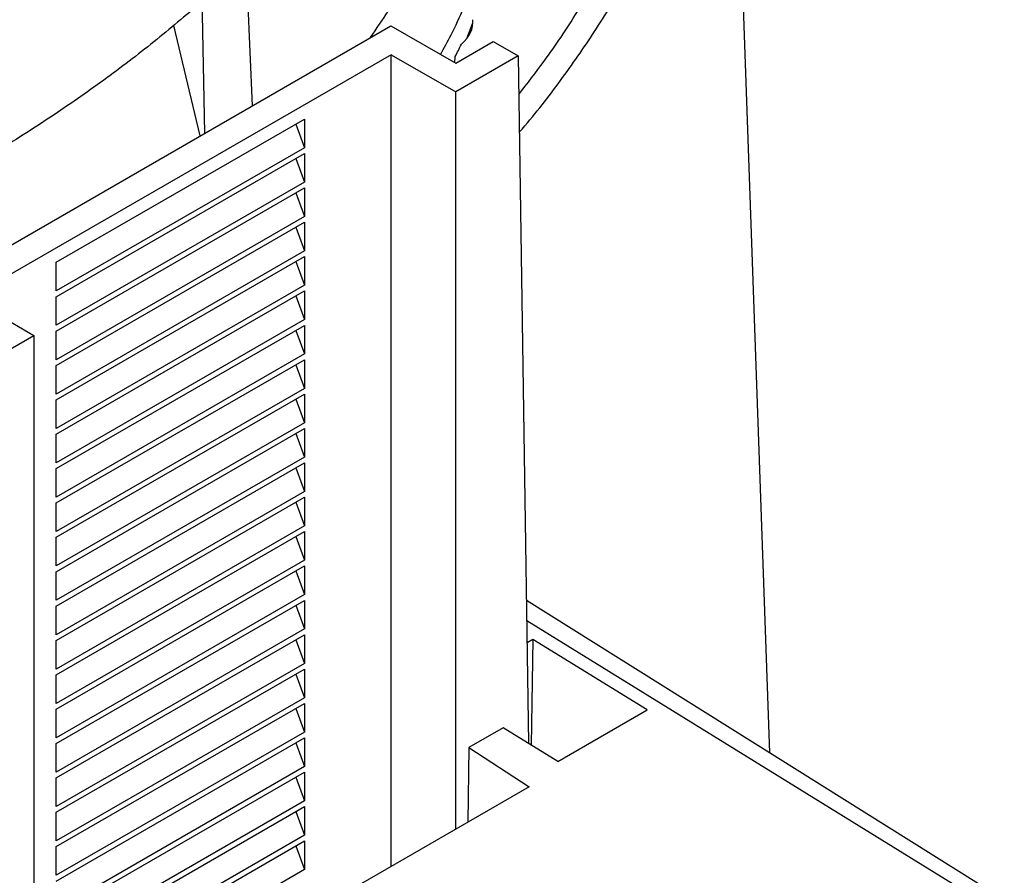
# Model space of a CAD drawing. Header units: millimetres. Extents: x 224 to 956, y 38 to 794.
# Tile 121 of 130: x 915 to 943, y 675 to 699. Entities that reach past the tile are written whole.
import ezdxf

# ---------------------------------------------------------------- set-up
doc = ezdxf.new("R2010")
doc.units = ezdxf.units.MM

msp = doc.modelspace()

# ---------------------------------------------------------------- linework, layer by layer
at = {"color": 179, "linetype": 'Continuous', "lineweight": 25}
for p, q in [((936.599, 678.287), (935.423, 711.662)), ((921.382, 707.848), (921.851, 696.733)), ((920.498, 695.952), (920.298, 706.842)), ((912.364, 691.256), (925.799, 699.012)), ((919.606, 699.022), (920.359, 695.871)), ((925.799, 699.012), (927.65, 697.943)), ((928.132, 699.082), (927.958, 698.639)), ((928.127, 698.993), (928.137, 699.185)), ((927.65, 697.943), (928.722, 698.562)), ((928.722, 698.562), (929.429, 698.154)), ((925.812, 698.188), (913.791, 691.249)), ((925.812, 698.188), (927.65, 697.127)), ((925.812, 675.05), (925.812, 698.188)), ((927.622, 697.959), (927.64, 698.139)), ((929.429, 698.154), (927.65, 697.127)), ((929.429, 698.154), (929.728, 678.555)), ((927.65, 676.111), (927.65, 697.127)), ((916.266, 692.269), (923.337, 696.351)), ((923.091, 696.209), (923.337, 695.535)), ((923.337, 696.351), (923.337, 695.535)), ((923.337, 695.535), (916.266, 691.453)), ((916.266, 691.289), (923.337, 695.371)), ((923.337, 695.371), (923.337, 694.555)), ((923.091, 695.23), (923.337, 694.555)), ((923.337, 694.555), (916.266, 690.473)), ((916.266, 690.309), (923.337, 694.391)), ((923.091, 694.25), (923.337, 693.575)), ((923.337, 694.391), (923.337, 693.575)), ((923.337, 693.575), (916.266, 689.493)), ((916.266, 689.33), (923.337, 693.412)), ((923.337, 693.412), (923.337, 692.595)), ((923.091, 693.27), (923.337, 692.595)), ((923.337, 692.595), (916.266, 688.513)), ((916.266, 688.35), (923.337, 692.432)), ((923.091, 692.29), (923.337, 691.615)), ((923.337, 692.432), (923.337, 691.615)), ((916.266, 691.453), (916.266, 692.269)), ((923.337, 691.615), (916.266, 687.533)), ((916.266, 687.37), (923.337, 691.452)), ((923.337, 691.452), (923.337, 690.635)), ((913.791, 691.249), (915.629, 690.187)), ((916.266, 690.473), (916.266, 691.289)), ((923.091, 691.31), (923.337, 690.635)), ((923.337, 690.635), (916.266, 686.553)), ((916.266, 686.39), (923.337, 690.472)), ((916.266, 689.493), (916.266, 690.309)), ((923.091, 690.33), (923.337, 689.656)), ((923.337, 690.472), (923.337, 689.656)), ((913.85, 689.16), (915.629, 690.187)), ((915.629, 690.187), (915.629, 671.283)), ((923.337, 689.656), (916.266, 685.573)), ((916.266, 685.41), (923.337, 689.492)), ((923.337, 689.492), (923.337, 688.676)), ((916.266, 688.513), (916.266, 689.33)), ((923.091, 689.35), (923.337, 688.676)), ((923.337, 688.676), (916.266, 684.594)), ((916.266, 684.43), (923.337, 688.512)), ((916.266, 687.533), (916.266, 688.35)), ((923.091, 688.371), (923.337, 687.696)), ((923.337, 688.512), (923.337, 687.696)), ((923.337, 687.696), (916.266, 683.614)), ((916.266, 683.45), (923.337, 687.532)), ((923.337, 687.532), (923.337, 686.716)), ((916.266, 686.553), (916.266, 687.37)), ((923.091, 687.391), (923.337, 686.716)), ((923.337, 686.716), (916.266, 682.634)), ((916.266, 682.471), (923.337, 686.553)), ((916.266, 685.573), (916.266, 686.39)), ((923.091, 686.411), (923.337, 685.736)), ((923.337, 686.553), (923.337, 685.736)), ((923.337, 685.736), (916.266, 681.654)), ((916.266, 681.491), (923.337, 685.573)), ((923.337, 685.573), (923.337, 684.756)), ((916.266, 684.594), (916.266, 685.41)), ((923.091, 685.431), (923.337, 684.756)), ((923.337, 684.756), (916.266, 680.674)), ((916.266, 680.511), (923.337, 684.593)), ((916.266, 683.614), (916.266, 684.43)), ((923.091, 684.451), (923.337, 683.776)), ((923.337, 684.593), (923.337, 683.776)), ((923.337, 683.776), (916.266, 679.694)), ((916.266, 679.531), (923.337, 683.613)), ((923.337, 683.613), (923.337, 682.797)), ((916.266, 682.634), (916.266, 683.45)), ((923.091, 683.471), (923.337, 682.797)), ((923.337, 682.797), (916.266, 678.715)), ((916.266, 678.551), (923.337, 682.633)), ((916.266, 681.654), (916.266, 682.471)), ((923.091, 682.492), (923.337, 681.817)), ((923.337, 682.633), (923.337, 681.817)), ((943.286, 674.097), (929.672, 682.627)), ((923.337, 681.817), (916.266, 677.735)), ((916.266, 677.571), (923.337, 681.653)), ((923.337, 681.653), (923.337, 680.837)), ((916.266, 680.674), (916.266, 681.491)), ((923.091, 681.512), (923.337, 680.837)), ((929.851, 681.521), (929.684, 681.424)), ((929.851, 681.521), (929.805, 678.507)), ((933.103, 679.513), (929.851, 681.521)), ((923.337, 680.837), (916.266, 676.755)), ((916.266, 676.592), (923.337, 680.674)), ((916.266, 679.694), (916.266, 680.511)), ((923.091, 680.532), (923.337, 679.857)), ((923.337, 680.674), (923.337, 679.857)), ((923.337, 679.857), (916.266, 675.775)), ((916.266, 675.612), (923.337, 679.694)), ((923.337, 679.694), (923.337, 678.877)), ((916.266, 678.715), (916.266, 679.531)), ((923.091, 679.552), (923.337, 678.877)), ((930.557, 678.043), (933.103, 679.513)), ((923.337, 678.877), (916.266, 674.795)), ((929.002, 679.003), (928.025, 678.439)), ((930.557, 678.043), (929.002, 679.003)), ((916.266, 674.632), (923.337, 678.714)), ((916.266, 677.735), (916.266, 678.551)), ((923.091, 678.572), (923.337, 677.897)), ((923.337, 678.714), (923.337, 677.897)), ((928.025, 678.439), (927.992, 676.309)), ((928.025, 678.439), (929.745, 677.321)), ((923.337, 677.897), (916.266, 673.815)), ((916.266, 673.652), (923.337, 677.734)), ((923.337, 677.734), (923.337, 676.917)), ((916.266, 676.755), (916.266, 677.571)), ((923.091, 677.592), (923.337, 676.917)), ((929.745, 677.321), (918.358, 670.747)), ((923.337, 676.917), (916.266, 672.835)), ((916.266, 672.672), (923.337, 676.754)), ((916.266, 675.775), (916.266, 676.592)), ((923.091, 676.612), (923.337, 675.938)), ((923.337, 676.754), (923.337, 675.938)), ((923.337, 675.938), (916.266, 671.856)), ((916.534, 671.847), (923.337, 675.774)), ((923.337, 675.774), (923.337, 674.958)), ((916.266, 674.795), (916.266, 675.612)), ((923.091, 675.633), (923.337, 674.958)), ((923.337, 674.958), (917.21, 671.421))]:
    msp.add_line(p, q, dxfattribs=at)
at = {"color": 8, "linetype": 'Continuous', "lineweight": 25}
msp.add_line((942.648, 674.04), (929.675, 682.052), dxfattribs=at)
at = {"color": 179, "linetype": 'Continuous', "lineweight": 25}
for points, knots in [([(929.463, 695.977), (929.516, 696.037), (929.965, 696.547), (930.709, 697.533), (931.687, 698.933), (932.547, 700.359), (933.3, 701.805), (933.942, 703.269), (934.472, 704.748), (934.889, 706.239), (935.191, 707.739), (935.38, 709.245), (935.453, 710.754), (935.412, 712.264), (935.255, 713.772), (934.984, 715.274), (934.599, 716.767), (934.1, 718.25), (933.489, 719.718), (932.767, 721.169), (931.934, 722.601), (930.996, 724.011), (929.941, 725.392), (929.169, 726.335), (928.721, 726.807), (928.692, 726.838)], [0, 0, 0, 0, 0.006397, 0.053553, 0.100709, 0.147865, 0.195021, 0.242177, 0.289333, 0.336489, 0.383645, 0.430801, 0.477958, 0.525114, 0.57227, 0.619426, 0.666582, 0.713738, 0.760894, 0.80805, 0.855206, 0.902362, 0.949519, 0.996675, 1, 1, 1, 1]), ([(929.446, 697.052), (929.691, 697.368), (930.289, 698.136), (931.119, 699.386), (931.95, 700.797), (932.67, 702.228), (933.28, 703.676), (933.777, 705.129), (934.161, 706.585), (934.434, 708.04), (934.599, 709.5), (934.654, 710.972), (934.597, 712.453), (934.427, 713.94), (934.144, 715.421), (933.748, 716.894), (933.243, 718.346), (932.634, 719.776), (931.921, 721.18), (931.106, 722.566), (930.176, 723.937), (929.386, 724.998), (928.87, 725.594), (928.738, 725.746)], [0, 0, 0, 0, 0.034969, 0.085233, 0.135497, 0.185762, 0.236026, 0.28629, 0.335657, 0.385024, 0.43439, 0.483757, 0.534021, 0.584286, 0.63455, 0.684814, 0.735078, 0.784445, 0.833812, 0.883179, 0.932546, 0.98281, 1, 1, 1, 1]), ([(928.709, 707.145), (928.63, 706.707), (928.474, 705.832), (928.116, 704.528), (927.667, 703.234), (927.12, 701.952), (926.476, 700.686), (925.842, 699.591), (925.386, 698.927), (925.211, 698.673)], [0, 0, 0, 0, 0.150988, 0.301975, 0.452963, 0.60395, 0.754938, 0.905925, 1, 1, 1, 1]), ([(927.217, 698.193), (927.319, 698.379), (927.7, 699.075), (928.218, 700.305), (928.768, 701.877), (929.164, 703.464), (929.43, 705.061), (929.485, 706.13), (929.513, 706.664)], [0, 0, 0, 0, 0.068166, 0.254533, 0.4409, 0.627266, 0.813633, 1, 1, 1, 1]), ([(920.227, 699.536), (919.781, 699.16), (918.891, 698.407), (917.446, 697.323), (915.925, 696.275), (914.323, 695.268), (912.655, 694.308), (910.926, 693.397), (909.14, 692.537), (907.294, 691.719), (906.013, 691.214), (905.373, 690.962)], [0, 0, 0, 0, 0.112, 0.224, 0.336, 0.447999, 0.559999, 0.669999, 0.78, 0.89, 1, 1, 1, 1])]:
    msp.add_open_spline(points, degree=3, knots=knots, dxfattribs=at)
for points in [[(927.812, 698.485), (928.048, 698.692), (928.162, 698.938), (928.137, 699.185)], [(927.64, 698.139), (927.7, 698.257), (927.754, 698.366), (927.812, 698.485)]]:
    msp.add_open_spline(points, degree=3, dxfattribs=at)

doc.saveas('drawing.dxf')
